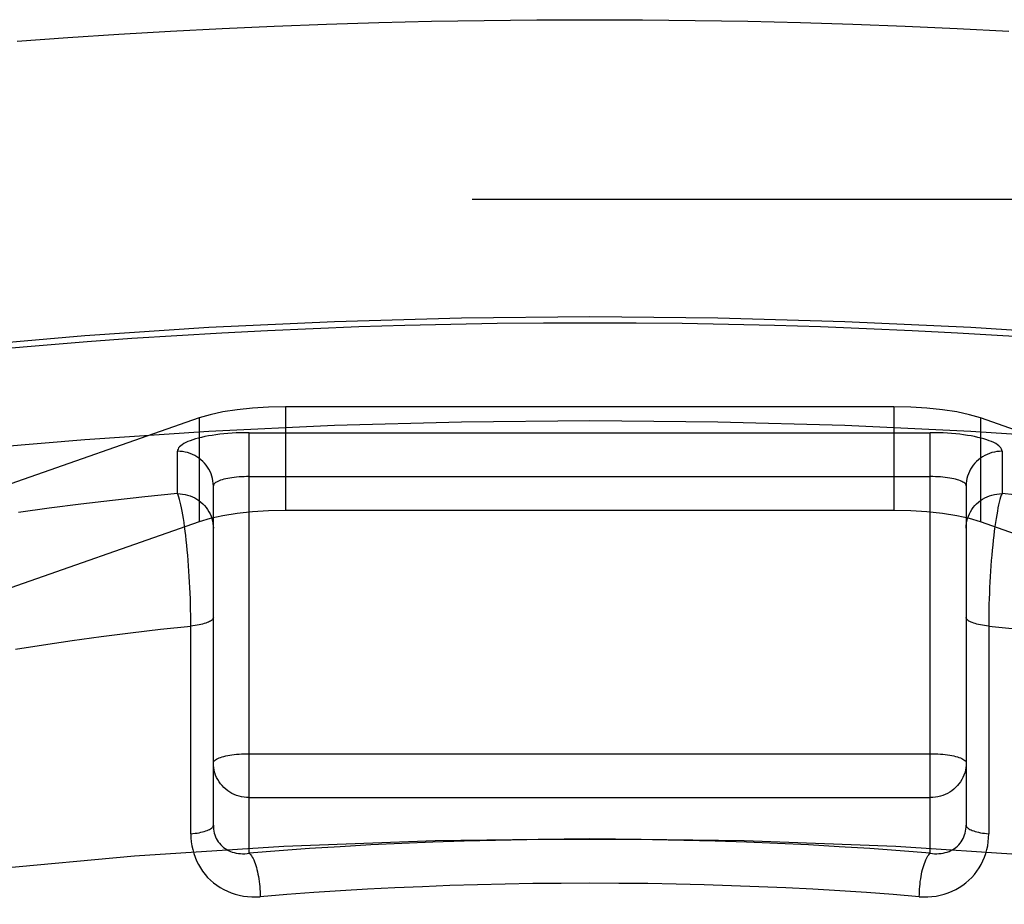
# Model space of a CAD drawing. Header units: inches. Extents: x 0 to 230, y 0 to 149.
# Tile 225 of 256: x 103.092 to 103.367, y 110.429 to 110.676. Entities that reach past the tile are written whole.
import ezdxf

# ---------------------------------------------------------------- set-up
doc = ezdxf.new("R2010")
doc.units = ezdxf.units.IN
doc.header["$LTSCALE"] = 12.648283
doc.header["$MEASUREMENT"] = 0
doc.linetypes.add('HIDDEN', pattern=[0.2, 0.1, -0.1])
doc.layers.add('DEFAULT_2', color=8, linetype='HIDDEN')

msp = doc.modelspace()

# ---------------------------------------------------------------- linework, layer by layer
at = {"layer": 'DEFAULT_2', "color": 8, "linetype": 'HIDDEN'}
for p, q in [((104.8394, 110.64538), (100.6884, 110.64538)), ((104.8339, 110.64324), (100.6884, 110.64324)), ((100.6884, 110.62561), (104.8669, 110.62561)), ((104.8669, 110.59869), (100.6884, 110.59869)), ((103.16603, 110.56772), (103.16603, 110.53874)), ((103.33577, 110.56772), (103.16603, 110.56772)), ((103.33577, 110.56772), (103.33577, 110.53874)), ((103.1419, 110.56457), (102.99359, 110.51266)), ((103.1419, 110.56457), (103.1419, 110.53559)), ((103.35989, 110.56457), (103.35989, 110.53559)), ((103.5082, 110.51266), (103.35989, 110.56457)), ((103.1559, 110.4432), (103.1559, 110.56047)), ((103.1559, 110.56047), (103.3459, 110.56047)), ((103.3459, 110.4432), (103.3459, 110.56047)), ((103.1359, 110.54347), (103.1359, 110.5553)), ((103.3659, 110.5553), (103.3659, 110.54347)), ((103.1559, 110.54823), (103.3459, 110.54823)), ((103.1459, 110.45099), (103.1459, 110.54564)), ((103.3559, 110.54564), (103.3559, 110.45099)), ((103.33577, 110.53874), (103.16603, 110.53874)), ((103.35989, 110.53559), (103.35679, 110.53652)), ((103.1419, 110.53559), (102.99359, 110.48368)), ((103.5082, 110.48368), (103.35989, 110.53559)), ((103.13961, 110.44859), (103.1396, 110.50804)), ((103.1559, 110.47095), (103.3459, 110.47095)), ((103.1559, 110.4587), (103.3459, 110.4587))]:
    msp.add_line(p, q, dxfattribs=at)
for points in [[(103.09114, 110.66966), (103.10531, 110.67069), (103.11958, 110.67163), (103.13395, 110.67247), (103.14839, 110.67321), (103.1629, 110.67386), (103.17748, 110.67441), (103.1921, 110.67485), (103.20676, 110.6752), (103.22146, 110.67545), (103.23617, 110.6756), (103.2509, 110.67565)], [(103.2509, 110.67565), (103.26562, 110.6756), (103.28034, 110.67545), (103.29503, 110.6752), (103.30969, 110.67485), (103.32432, 110.67441), (103.33889, 110.67386), (103.3534, 110.67321), (103.36785, 110.67247)], [(102.7509, 110.46342), (102.75218, 110.47265), (102.75599, 110.48183), (102.76233, 110.49092), (102.77115, 110.49987), (102.78243, 110.50864), (102.79608, 110.51717), (102.81206, 110.52543), (102.83027, 110.53338), (102.85063, 110.54097), (102.87302, 110.54816), (102.89735, 110.55492), (102.92347, 110.56122), (102.95126, 110.56701), (102.98058, 110.57228), (103.01127, 110.57699), (103.04319, 110.58113), (103.07617, 110.58466), (103.11003, 110.58758), (103.14462, 110.58987), (103.17974, 110.59151), (103.21514, 110.59249), (103.2509, 110.59283)], [(103.08616, 110.58382), (103.0984, 110.58489), (103.11074, 110.58588), (103.12317, 110.58679), (103.13569, 110.58761), (103.14829, 110.58835), (103.16096, 110.589), (103.1737, 110.58957), (103.18648, 110.59005), (103.19931, 110.59044), (103.21218, 110.59075), (103.22507, 110.59097), (103.23797, 110.5911), (103.2509, 110.59114)], [(103.2509, 110.59283), (103.28666, 110.59249), (103.32205, 110.59151), (103.35718, 110.58987), (103.39176, 110.58758), (103.42563, 110.58466), (103.4586, 110.58113), (103.49052, 110.57699), (103.52122, 110.57228), (103.55053, 110.56701), (103.57833, 110.56122), (103.60445, 110.55492), (103.62877, 110.54816), (103.65116, 110.54097), (103.67152, 110.53338), (103.68973, 110.52543), (103.70571, 110.51717), (103.71937, 110.50864), (103.73064, 110.49987), (103.73947, 110.49092), (103.74581, 110.48183), (103.74962, 110.47265), (103.7509, 110.46342)], [(103.2509, 110.59114), (103.26382, 110.5911), (103.27672, 110.59097), (103.28962, 110.59075), (103.30248, 110.59044), (103.31531, 110.59005), (103.3281, 110.58957), (103.34083, 110.589), (103.3535, 110.58835), (103.3661, 110.58761), (103.37862, 110.58679)], [(103.16603, 110.56772), (103.16132, 110.56762), (103.15683, 110.56735), (103.15252, 110.56689), (103.14853, 110.56626), (103.145, 110.56549), (103.1419, 110.56457)], [(103.35989, 110.56457), (103.35679, 110.56549), (103.35327, 110.56626), (103.34927, 110.56689), (103.34496, 110.56735), (103.34047, 110.56762), (103.33577, 110.56772)], [(102.7509, 110.43444), (102.75218, 110.44367), (102.75599, 110.45286), (102.76233, 110.46195), (102.77115, 110.4709), (102.78243, 110.47966), (102.79608, 110.4882), (102.81206, 110.49646), (102.83027, 110.5044), (102.85063, 110.51199), (102.87302, 110.51918), (102.89735, 110.52594), (102.92347, 110.53224), (102.95126, 110.53803), (102.98058, 110.5433), (103.01127, 110.54802), (103.04319, 110.55215), (103.07617, 110.55569), (103.11003, 110.55861), (103.14462, 110.56089), (103.17974, 110.56253), (103.21514, 110.56352), (103.2509, 110.56385)], [(103.2509, 110.56385), (103.28666, 110.56352), (103.32205, 110.56253), (103.35718, 110.56089), (103.39176, 110.55861), (103.42563, 110.55569), (103.4586, 110.55215), (103.49052, 110.54802), (103.52122, 110.5433), (103.55053, 110.53803), (103.57833, 110.53224), (103.60445, 110.52594), (103.62877, 110.51918), (103.65116, 110.51199), (103.67152, 110.5044), (103.68973, 110.49646), (103.70571, 110.4882), (103.71937, 110.47966), (103.73064, 110.4709), (103.73947, 110.46195), (103.74581, 110.45286), (103.74962, 110.44367), (103.7509, 110.43444)], [(103.1559, 110.56047), (103.15469, 110.56046), (103.15349, 110.56044), (103.1523, 110.56039), (103.15111, 110.56032), (103.14995, 110.56024), (103.14881, 110.56014), (103.14769, 110.56002), (103.1466, 110.55988), (103.14555, 110.55973), (103.14454, 110.55956), (103.14356, 110.55937), (103.14263, 110.55917), (103.14175, 110.55896), (103.14093, 110.55873), (103.14015, 110.55849), (103.13944, 110.55824), (103.13878, 110.55797), (103.13819, 110.5577), (103.13766, 110.55742), (103.1372, 110.55713), (103.1368, 110.55684), (103.13648, 110.55653), (103.13622, 110.55623), (103.13604, 110.55592), (103.13593, 110.55561), (103.1359, 110.5553)], [(103.3659, 110.5553), (103.36586, 110.55561), (103.36575, 110.55592), (103.36557, 110.55623), (103.36532, 110.55653), (103.36499, 110.55684), (103.3646, 110.55713), (103.36414, 110.55742), (103.36361, 110.5577), (103.36301, 110.55797), (103.36236, 110.55824), (103.36164, 110.55849), (103.36087, 110.55873), (103.36004, 110.55896), (103.35916, 110.55917), (103.35823, 110.55937), (103.35726, 110.55956), (103.35624, 110.55973), (103.35519, 110.55988), (103.3541, 110.56002), (103.35299, 110.56014), (103.35184, 110.56024), (103.35068, 110.56032), (103.3495, 110.56039), (103.3483, 110.56044), (103.3471, 110.56046), (103.3459, 110.56047)], [(103.1459, 110.54564), (103.14587, 110.54633), (103.1458, 110.54701), (103.14567, 110.54769), (103.14549, 110.54836), (103.14527, 110.54901), (103.14499, 110.54965), (103.14467, 110.55027), (103.14431, 110.55086), (103.1439, 110.55143), (103.14345, 110.55196), (103.14297, 110.55247), (103.14245, 110.55294), (103.14189, 110.55337), (103.1413, 110.55376), (103.14069, 110.55412), (103.14005, 110.55442), (103.13939, 110.55469), (103.13871, 110.55491), (103.13802, 110.55508), (103.13732, 110.5552), (103.13661, 110.55527), (103.1359, 110.5553)], [(103.3659, 110.5553), (103.36518, 110.55527), (103.36447, 110.5552), (103.36377, 110.55508), (103.36308, 110.55491), (103.3624, 110.55469), (103.36174, 110.55442), (103.3611, 110.55412), (103.36049, 110.55376), (103.3599, 110.55337), (103.35935, 110.55294), (103.35883, 110.55247), (103.35834, 110.55196), (103.35789, 110.55143), (103.35748, 110.55086), (103.35712, 110.55027), (103.3568, 110.54965), (103.35653, 110.54901), (103.3563, 110.54836), (103.35613, 110.54769), (103.356, 110.54701), (103.35592, 110.54633), (103.3559, 110.54564)], [(103.1559, 110.54823), (103.15518, 110.54822), (103.15447, 110.5482), (103.15377, 110.54817), (103.15308, 110.54812), (103.1524, 110.54806), (103.15174, 110.54799), (103.1511, 110.54791), (103.15049, 110.54781), (103.1499, 110.54771), (103.14935, 110.54759), (103.14883, 110.54747), (103.14834, 110.54733), (103.14789, 110.54719), (103.14748, 110.54704), (103.14712, 110.54688), (103.1468, 110.54671), (103.14653, 110.54654), (103.1463, 110.54637), (103.14613, 110.54619), (103.146, 110.54601), (103.14592, 110.54582), (103.1459, 110.54564)], [(103.3559, 110.54564), (103.35587, 110.54582), (103.3558, 110.54601), (103.35567, 110.54619), (103.35549, 110.54637), (103.35527, 110.54654), (103.35499, 110.54671), (103.35467, 110.54688), (103.35431, 110.54704), (103.3539, 110.54719), (103.35345, 110.54733), (103.35297, 110.54747), (103.35245, 110.54759), (103.35189, 110.54771), (103.3513, 110.54781), (103.35069, 110.54791), (103.35005, 110.54799), (103.34939, 110.54806), (103.34871, 110.54812), (103.34802, 110.54817), (103.34732, 110.5482), (103.34661, 110.54822), (103.3459, 110.54823)], [(103.1359, 110.54347), (103.12679, 110.54256), (103.11779, 110.54157), (103.1089, 110.54052), (103.10014, 110.53939), (103.09151, 110.5382)], [(103.1396, 110.50804), (103.13959, 110.50955), (103.13956, 110.51108), (103.13952, 110.51262), (103.13948, 110.51416), (103.13942, 110.51571), (103.13935, 110.51726), (103.13928, 110.5188), (103.13919, 110.52033), (103.1391, 110.52185), (103.13899, 110.52335), (103.13888, 110.52483), (103.13876, 110.52629), (103.13863, 110.52772), (103.1385, 110.52911), (103.13835, 110.53047), (103.1382, 110.53178), (103.13805, 110.53305), (103.13789, 110.53427), (103.13772, 110.53544), (103.13755, 110.53655), (103.13737, 110.5376), (103.1372, 110.53858), (103.13701, 110.53951), (103.13683, 110.54036), (103.13664, 110.54113), (103.13646, 110.54184), (103.13627, 110.54246), (103.13608, 110.54301), (103.1359, 110.54347)], [(103.1359, 110.54347), (103.13661, 110.54345), (103.13732, 110.54337), (103.13802, 110.54325), (103.13871, 110.54308), (103.13939, 110.54286), (103.14005, 110.5426), (103.14069, 110.54229), (103.1413, 110.54194), (103.14189, 110.54155), (103.14245, 110.54111), (103.14297, 110.54064), (103.14345, 110.54014), (103.1439, 110.5396), (103.14431, 110.53904), (103.14467, 110.53844), (103.14499, 110.53783), (103.14527, 110.53719), (103.14549, 110.53653), (103.14567, 110.53587), (103.1458, 110.53519), (103.14587, 110.5345), (103.1459, 110.53381)], [(103.3559, 110.53381), (103.35592, 110.5345), (103.356, 110.53519), (103.35613, 110.53587), (103.3563, 110.53653), (103.35653, 110.53719), (103.3568, 110.53783), (103.35712, 110.53844), (103.35748, 110.53904), (103.35789, 110.5396), (103.35834, 110.54014), (103.35883, 110.54064), (103.35935, 110.54111), (103.3599, 110.54155), (103.36049, 110.54194), (103.3611, 110.54229), (103.36174, 110.5426), (103.3624, 110.54286), (103.36308, 110.54308), (103.36377, 110.54325), (103.36447, 110.54337), (103.36518, 110.54345), (103.3659, 110.54347)], [(103.3659, 110.54347), (103.36571, 110.54301), (103.36552, 110.54246), (103.36534, 110.54184), (103.36515, 110.54113), (103.36496, 110.54036), (103.36478, 110.53951), (103.3646, 110.53858), (103.36442, 110.5376), (103.36424, 110.53655), (103.36407, 110.53544), (103.36391, 110.53427), (103.36375, 110.53305), (103.36359, 110.53178), (103.36344, 110.53047), (103.3633, 110.52911), (103.36316, 110.52772), (103.36303, 110.52629), (103.36291, 110.52483), (103.3628, 110.52335), (103.3627, 110.52185), (103.3626, 110.52033), (103.36252, 110.5188), (103.36244, 110.51726), (103.36237, 110.51571), (103.36232, 110.51416), (103.36227, 110.51262), (103.36223, 110.51108), (103.36221, 110.50955), (103.36219, 110.50804), (103.36219, 110.44859)], [(103.37501, 110.54256), (103.3659, 110.54347)], [(103.16603, 110.53874), (103.16132, 110.53864), (103.15683, 110.53837), (103.15252, 110.53791), (103.14853, 110.53728)], [(103.35679, 110.53652), (103.35327, 110.53728), (103.34927, 110.53791), (103.34496, 110.53837), (103.34047, 110.53864), (103.33577, 110.53874)], [(103.14853, 110.53728), (103.145, 110.53652), (103.1419, 110.53559)], [(103.1459, 110.50895), (103.14588, 110.50878), (103.14581, 110.50861), (103.1457, 110.50844), (103.14555, 110.50827), (103.14535, 110.50811), (103.14512, 110.50795), (103.14484, 110.50779), (103.14453, 110.50764), (103.14418, 110.5075), (103.14379, 110.50736), (103.14336, 110.50723), (103.14291, 110.5071), (103.14242, 110.50699), (103.14191, 110.50688), (103.14136, 110.50678), (103.1408, 110.50669), (103.14021, 110.50661), (103.13961, 110.50654)], [(103.36219, 110.50654), (103.36158, 110.50661), (103.36099, 110.50669), (103.36043, 110.50678), (103.35989, 110.50688), (103.35937, 110.50699), (103.35889, 110.5071), (103.35843, 110.50723), (103.35801, 110.50736), (103.35762, 110.5075), (103.35726, 110.50764), (103.35695, 110.50779), (103.35667, 110.50795), (103.35644, 110.50811), (103.35625, 110.50827), (103.35609, 110.50844), (103.35598, 110.50861), (103.35592, 110.50878), (103.3559, 110.50895)], [(103.09072, 110.50009), (103.09854, 110.50132), (103.1065, 110.5025), (103.11459, 110.50361), (103.12281, 110.50465), (103.13115, 110.50563), (103.13961, 110.50654)], [(103.36219, 110.50654), (103.37064, 110.50563)], [(103.1459, 110.46836), (103.14592, 110.46855), (103.146, 110.46873), (103.14613, 110.46891), (103.1463, 110.46909), (103.14653, 110.46927), (103.1468, 110.46944), (103.14712, 110.4696), (103.14748, 110.46976), (103.14789, 110.46991), (103.14834, 110.47006), (103.14883, 110.47019), (103.14935, 110.47032), (103.1499, 110.47044), (103.15049, 110.47054), (103.1511, 110.47063), (103.15174, 110.47072), (103.1524, 110.47079), (103.15308, 110.47085), (103.15377, 110.47089), (103.15447, 110.47093), (103.15518, 110.47094), (103.1559, 110.47095)], [(103.3459, 110.47095), (103.34661, 110.47094), (103.34732, 110.47093), (103.34802, 110.47089), (103.34871, 110.47085), (103.34939, 110.47079), (103.35005, 110.47072), (103.35069, 110.47063), (103.3513, 110.47054), (103.35189, 110.47044), (103.35245, 110.47032), (103.35297, 110.47019), (103.35346, 110.47006), (103.3539, 110.46991), (103.35431, 110.46976), (103.35467, 110.4696), (103.35499, 110.46944), (103.35527, 110.46927), (103.35549, 110.46909), (103.35567, 110.46891), (103.3558, 110.46873), (103.35587, 110.46855), (103.3559, 110.46836)], [(103.1559, 110.4587), (103.15518, 110.45873), (103.15447, 110.4588), (103.15377, 110.45892), (103.15308, 110.4591), (103.1524, 110.45931), (103.15174, 110.45958), (103.1511, 110.45989), (103.15049, 110.46024), (103.1499, 110.46063), (103.14935, 110.46106), (103.14883, 110.46153), (103.14834, 110.46204), (103.14789, 110.46258), (103.14748, 110.46314), (103.14712, 110.46374), (103.1468, 110.46435), (103.14653, 110.46499), (103.1463, 110.46564), (103.14613, 110.46631), (103.146, 110.46699), (103.14592, 110.46768), (103.1459, 110.46836)], [(103.3559, 110.46836), (103.35587, 110.46767), (103.3558, 110.46699), (103.35567, 110.46631), (103.35549, 110.46564), (103.35527, 110.46499), (103.35499, 110.46435), (103.35467, 110.46373), (103.35431, 110.46314), (103.3539, 110.46257), (103.35345, 110.46204), (103.35297, 110.46153), (103.35245, 110.46106), (103.35189, 110.46063), (103.3513, 110.46024), (103.35069, 110.45989), (103.35005, 110.45958), (103.34939, 110.45931), (103.34871, 110.4591), (103.34802, 110.45892), (103.34732, 110.4588), (103.34661, 110.45873), (103.3459, 110.4587)], [(103.13961, 110.44859), (103.14021, 110.44866), (103.1408, 110.44874), (103.14136, 110.44882), (103.14191, 110.44892), (103.14242, 110.44903), (103.14291, 110.44915), (103.14336, 110.44927), (103.14379, 110.4494), (103.14418, 110.44954), (103.14453, 110.44968), (103.14484, 110.44984), (103.14512, 110.44999), (103.14535, 110.45015), (103.14555, 110.45031), (103.1457, 110.45048), (103.14581, 110.45065), (103.14588, 110.45082), (103.1459, 110.45099)], [(103.1459, 110.45099), (103.14591, 110.45044), (103.14596, 110.44989), (103.14605, 110.44935), (103.14617, 110.44882), (103.14632, 110.4483), (103.14651, 110.44779), (103.14673, 110.4473), (103.14699, 110.44683), (103.14728, 110.44638), (103.1476, 110.44595), (103.14795, 110.44555), (103.14833, 110.44517), (103.14874, 110.44482), (103.14918, 110.44449), (103.14964, 110.4442), (103.15013, 110.44394), (103.15064, 110.44371), (103.15118, 110.44351), (103.15173, 110.44335), (103.1523, 110.44322), (103.15288, 110.44313), (103.15347, 110.44307), (103.15407, 110.44305), (103.15468, 110.44306), (103.15529, 110.44311), (103.1559, 110.4432)], [(103.3459, 110.4432), (103.34651, 110.44311), (103.34711, 110.44306), (103.34772, 110.44305), (103.34832, 110.44307), (103.34891, 110.44313), (103.34949, 110.44322), (103.35006, 110.44335), (103.35062, 110.44351), (103.35115, 110.44371), (103.35166, 110.44394), (103.35215, 110.4442), (103.35262, 110.44449), (103.35306, 110.44482), (103.35347, 110.44517), (103.35385, 110.44555), (103.3542, 110.44595), (103.35452, 110.44638), (103.35481, 110.44683), (103.35506, 110.4473), (103.35529, 110.44779), (103.35547, 110.4483), (103.35563, 110.44882), (103.35575, 110.44935), (103.35583, 110.44989), (103.35588, 110.45044), (103.3559, 110.45099)], [(103.3559, 110.45099), (103.35592, 110.45082), (103.35598, 110.45065), (103.35609, 110.45048), (103.35625, 110.45031), (103.35644, 110.45015), (103.35667, 110.44999), (103.35695, 110.44984), (103.35726, 110.44968), (103.35762, 110.44954), (103.35801, 110.4494), (103.35843, 110.44927), (103.35889, 110.44915), (103.35937, 110.44903), (103.35989, 110.44892), (103.36043, 110.44882), (103.36099, 110.44874), (103.36158, 110.44866), (103.36219, 110.44859)], [(103.13961, 110.44859), (103.13964, 110.44748), (103.13973, 110.44638), (103.1399, 110.44528), (103.14013, 110.44419), (103.14043, 110.44311), (103.14079, 110.44206), (103.14122, 110.44103), (103.14172, 110.44003), (103.14228, 110.43907), (103.1429, 110.43815), (103.14358, 110.43727), (103.14431, 110.43644), (103.14511, 110.43565), (103.14595, 110.43492), (103.14685, 110.43424), (103.1478, 110.43361), (103.1488, 110.43305), (103.14983, 110.43256), (103.1509, 110.43213), (103.152, 110.43176), (103.15312, 110.43147), (103.15427, 110.43125), (103.15543, 110.4311), (103.15661, 110.43102), (103.15778, 110.43101), (103.15896, 110.43107)], [(103.34283, 110.43107), (103.34401, 110.43101), (103.34519, 110.43102), (103.34636, 110.4311), (103.34752, 110.43125), (103.34867, 110.43147), (103.3498, 110.43176), (103.3509, 110.43213), (103.35196, 110.43256), (103.353, 110.43305), (103.35399, 110.43361), (103.35494, 110.43424), (103.35584, 110.43492), (103.35669, 110.43565), (103.35748, 110.43644), (103.35822, 110.43727), (103.3589, 110.43815), (103.35952, 110.43907), (103.36008, 110.44003), (103.36057, 110.44103), (103.361, 110.44206), (103.36137, 110.44311), (103.36167, 110.44419), (103.3619, 110.44528), (103.36206, 110.44638), (103.36216, 110.44748), (103.36219, 110.44859)], [(103.2509, 110.44722), (103.20781, 110.44666), (103.16554, 110.44504), (103.1239, 110.44234), (103.08347, 110.4386), (103.04467, 110.43384), (103.00783, 110.42813), (102.97336, 110.42151), (102.94154, 110.41405), (102.91272, 110.40581), (102.88713, 110.39689), (102.86507, 110.38736), (102.8467, 110.37731), (102.83225, 110.36685), (102.8218, 110.35607), (102.81552, 110.34508), (102.8134, 110.33398)], [(103.3459, 110.4432), (103.3375, 110.44386), (103.32904, 110.44447), (103.32051, 110.44501), (103.31193, 110.44549), (103.3033, 110.4459), (103.29463, 110.44625), (103.28592, 110.44654), (103.27719, 110.44677), (103.26843, 110.44693), (103.25966, 110.44703), (103.25088, 110.44706), (103.2421, 110.44702), (103.23333, 110.44693), (103.22458, 110.44677), (103.21584, 110.44654), (103.20713, 110.44625), (103.19846, 110.4459), (103.18983, 110.44549), (103.18125, 110.44501), (103.17273, 110.44446), (103.16428, 110.44386), (103.1559, 110.4432)], [(103.6884, 110.33398), (103.68628, 110.34508), (103.67999, 110.35607), (103.66954, 110.36685), (103.65509, 110.37731), (103.63672, 110.38736), (103.61466, 110.39689), (103.58908, 110.40581), (103.56026, 110.41405), (103.52843, 110.42151), (103.49396, 110.42813), (103.45713, 110.43384), (103.41832, 110.4386), (103.37789, 110.44234), (103.33625, 110.44504), (103.29398, 110.44666), (103.2509, 110.44722)], [(103.1559, 110.4432), (103.15612, 110.443), (103.15633, 110.44275), (103.15655, 110.44245), (103.15676, 110.44211), (103.15697, 110.44173), (103.15717, 110.4413), (103.15737, 110.44083), (103.15755, 110.44033), (103.15773, 110.43979), (103.1579, 110.43922), (103.15806, 110.43863), (103.15821, 110.438), (103.15835, 110.43735), (103.15847, 110.43669), (103.15859, 110.436), (103.15868, 110.43531), (103.15877, 110.4346), (103.15884, 110.4339), (103.15889, 110.43318), (103.15893, 110.43247), (103.15895, 110.43177), (103.15896, 110.43107)], [(103.34283, 110.43107), (103.34284, 110.43177), (103.34286, 110.43247), (103.3429, 110.43318), (103.34296, 110.4339), (103.34303, 110.4346), (103.34311, 110.43531), (103.34321, 110.436), (103.34332, 110.43669), (103.34344, 110.43735), (103.34358, 110.438), (103.34373, 110.43863), (103.34389, 110.43922), (103.34406, 110.43979), (103.34424, 110.44033), (103.34443, 110.44083), (103.34462, 110.4413), (103.34483, 110.44173), (103.34503, 110.44211), (103.34525, 110.44245), (103.34546, 110.44275), (103.34568, 110.443), (103.3459, 110.4432)], [(103.2509, 110.43481), (103.24293, 110.43478), (103.23505, 110.4347), (103.22729, 110.43457), (103.21958, 110.43439), (103.21188, 110.43415), (103.2042, 110.43386), (103.19655, 110.43353), (103.18894, 110.43314), (103.18139, 110.4327), (103.17389, 110.43221), (103.16641, 110.43167), (103.15896, 110.43107)], [(103.34283, 110.43107), (103.33551, 110.43166), (103.32812, 110.43219), (103.32067, 110.43268), (103.31316, 110.43312), (103.30564, 110.43351), (103.29808, 110.43384), (103.29048, 110.43413), (103.28281, 110.43437), (103.275, 110.43456), (103.26708, 110.4347), (103.25904, 110.43478), (103.2509, 110.43481)]]:
    msp.add_lwpolyline(points, dxfattribs=at)

doc.saveas('drawing.dxf')
